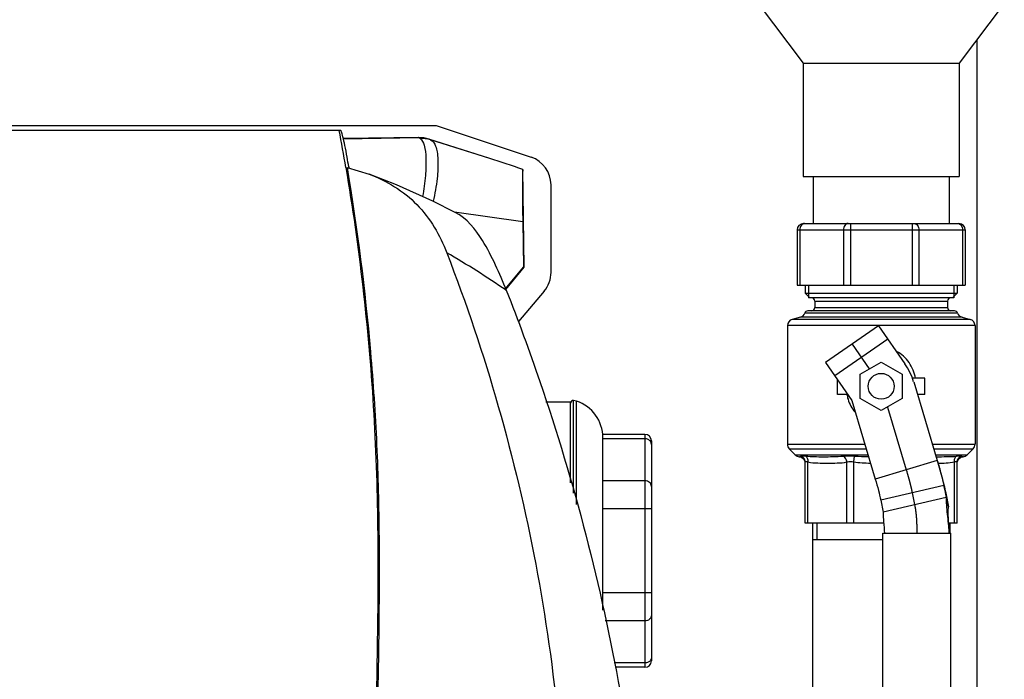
# Model space of a CAD drawing. Header units: millimetres. Extents: x 0 to 4000, y 0 to 3000.
# Tile 58 of 171: x 2010 to 2315, y 545 to 749. Entities that reach past the tile are written whole.
import ezdxf

# ---------------------------------------------------------------- set-up
doc = ezdxf.new("R2010")
doc.units = ezdxf.units.MM
doc.header["$LTSCALE"] = 219.99956
doc.layers.get('0').update_dxf_attribs({"linetype": 'CONTINUOUS'})
doc.layers.add('CURVE', color=7, linetype='CONTINUOUS')
doc.layers.add('SUPERFICI', color=7, linetype='CONTINUOUS')

msp = doc.modelspace()

# ---------------------------------------------------------------- linework, layer by layer
at = {"color": 7, "linetype": 'CONTINUOUS'}
for p, q in [((2238.65, 754.14), (2252.55, 735.64)), ((2314.75, 754.14), (2300.85, 735.64)), ((2306.31, 742.9), (2306.31, 330.21)), ((2252.55, 735.64), (2300.85, 735.64)), ((2252.55, 735.64), (2252.55, 700.64)), ((2300.85, 735.64), (2300.85, 700.64)), ((1882.22, 716.45), (2139.18, 716.45)), ((2139.18, 716.45), (2168.52, 706.64)), ((2109.66, 714.93), (1951.82, 714.93)), ((2133.77, 712.68), (2110.5, 712.37)), ((2155.72, 706.21), (2136.94, 712.21)), ((2111.62, 703.45), (2118.44, 701.4)), ((2112.18, 703.67), (2112.25, 703.26)), ((2166.37, 672.65), (2165.96, 702.86)), ((2252.55, 700.64), (2300.85, 700.64)), ((2255.7, 700.64), (2255.7, 686.14)), ((2297.7, 700.64), (2297.7, 686.14)), ((2174.66, 698.1), (2174.66, 671.04)), ((2165.92, 686.79), (2166.12, 672.65)), ((2252.7, 686.14), (2300.7, 686.14)), ((2250.7, 684.14), (2250.7, 667.14)), ((2302.7, 684.14), (2302.7, 667.14)), ((2160.64, 665.98), (2166.12, 672.65)), ((2160.73, 665.75), (2166.37, 672.65)), ((2166.37, 672.65), (2166.12, 672.65)), ((2250.7, 667.14), (2302.7, 667.14)), ((2253.2, 667.14), (2253.2, 664.64)), ((2300.2, 667.14), (2300.2, 664.64)), ((2172.56, 665.26), (2164.66, 655.85)), ((2253.2, 664.64), (2300.2, 664.64)), ((2253.2, 664.64), (2254.7, 663.14)), ((2300.2, 664.64), (2298.7, 663.14)), ((2299.12, 663.14), (2254.28, 663.14)), ((2256.2, 662.14), (2256.2, 660.14)), ((2297.2, 662.14), (2297.2, 660.14)), ((2299.37, 659.14), (2254.04, 659.14)), ((2247.7, 654.58), (2247.7, 617.92)), ((2251.72, 657.19), (2249.18, 656.51)), ((2301.68, 657.19), (2304.22, 656.51)), ((2305.7, 654.58), (2305.7, 617.92)), ((2270.2, 639.59), (2276.7, 643.35)), ((2276.7, 643.35), (2283.2, 639.59)), ((2270.2, 632.09), (2270.2, 639.59)), ((2283.2, 639.59), (2283.2, 632.09)), ((2263.2, 633.34), (2263.2, 637.77)), ((2290.2, 638.34), (2286.33, 638.34)), ((2290.2, 633.34), (2290.2, 638.34)), ((2266.27, 633.34), (2263.2, 633.34)), ((2290.2, 633.34), (2287.89, 633.34)), ((2180.65, 630.99), (2173.06, 630.99)), ((2180.65, 606.22), (2180.65, 630.99)), ((2180.7, 606.05), (2180.7, 630.66)), ((2182.58, 631.24), (2181.6, 631.46)), ((2181.6, 602.83), (2181.6, 631.46)), ((2276.7, 628.33), (2270.2, 632.09)), ((2283.2, 632.09), (2276.7, 628.33)), ((2203.7, 620.97), (2190.7, 620.97)), ((2190.7, 566.68), (2190.7, 620.97)), ((2205.7, 618.97), (2205.7, 551.01)), ((2250.12, 614.68), (2248.29, 616.5)), ((2303.29, 614.68), (2305.12, 616.5)), ((2253.2, 593.54), (2253.2, 612.47)), ((2300.2, 593.54), (2300.2, 612.47)), ((2296.03, 605.17), (2296.77, 601.44)), ((2276.55, 600.66), (2277.29, 596.94)), ((2296.76, 602.33), (2297.51, 598.6)), ((2297.51, 598.6), (2296.77, 601.44)), ((2277.48, 593.54), (2253.2, 593.54)), ((2255.5, 593.54), (2255.5, 503.54)), ((2300.2, 593.54), (2297.56, 593.54)), ((2297.9, 593.54), (2297.9, 590.42)), ((2277.2, 590.42), (2298.2, 590.42)), ((2277.2, 522.84), (2277.2, 590.42)), ((2298.2, 522.84), (2298.2, 590.42)), ((2255.5, 588.54), (2277.2, 588.54)), ((2203.7, 549.01), (2194.44, 549.01))]:
    msp.add_line(p, q, dxfattribs=at)
at = {"color": 9, "linetype": 'CONTINUOUS'}
for p, q in [((2110.51, 712.35), (2133.77, 712.67)), ((2133.77, 712.67), (2133.77, 712.68)), ((2136.94, 712.21), (2136.94, 712.19)), ((2155.72, 706.21), (2137.37, 712.02)), ((2144.84, 689.71), (2165.92, 686.79)), ((2267.17, 686.14), (2267.17, 667.14)), ((2286.23, 686.14), (2286.23, 667.14)), ((2250.7, 684.14), (2302.7, 684.14)), ((2251.58, 684.14), (2251.58, 667.14)), ((2265.05, 684.14), (2265.05, 667.14)), ((2288.35, 684.14), (2288.35, 667.14)), ((2301.82, 684.14), (2301.82, 667.14)), ((2256.2, 662.14), (2297.2, 662.14)), ((2300.31, 658.47), (2253.09, 658.47)), ((2256.2, 660.14), (2297.2, 660.14)), ((2305.7, 654.58), (2247.7, 654.58)), ((2304.22, 656.51), (2249.18, 656.51)), ((2301.68, 657.19), (2251.72, 657.19)), ((2182.58, 599.29), (2182.58, 631.24)), ((2203.7, 620.97), (2203.7, 549.01)), ((2203.7, 619.63), (2190.7, 619.63)), ((2247.7, 617.92), (2271.64, 617.92)), ((2292.52, 617.92), (2305.7, 617.92)), ((2248.29, 616.5), (2272.06, 616.5)), ((2250.12, 614.68), (2272.61, 614.68)), ((2292.94, 616.5), (2305.12, 616.5)), ((2293.49, 614.68), (2303.29, 614.68)), ((2254.08, 593.54), (2254.08, 612.47)), ((2266.09, 593.54), (2266.09, 612.47)), ((2268.21, 612.47), (2268.48, 614.28)), ((2268.21, 593.54), (2268.21, 612.47)), ((2299.32, 593.54), (2299.32, 612.47)), ((2203.7, 606.64), (2190.7, 606.64)), ((2296.77, 601.44), (2277.29, 596.94)), ((2205.7, 597.98), (2190.7, 597.98)), ((2205.7, 572), (2190.7, 572)), ((2203.7, 563.34), (2191.41, 563.34)), ((2203.7, 550.35), (2194.16, 550.35))]:
    msp.add_line(p, q, dxfattribs=at)
at = {"color": 2, "linetype": 'CONTINUOUS'}
for p, q in [((2254.28, 667.14), (2254.28, 663.14)), ((2299.12, 667.14), (2299.12, 663.14)), ((2256.95, 588.54), (2256.95, 593.54))]:
    msp.add_line(p, q, dxfattribs=at)
at = {"color": 7, "linetype": 'CONTINUOUS'}
for points in [[(2145.08, 689.59), (2138.13, 693.04), (2126.88, 698.07), (2118.44, 701.41)], [(2251.37, 614.1), (2251.69, 614.04), (2252.18, 613.85), (2252.6, 613.53), (2252.92, 613.12), (2253.13, 612.64), (2253.15, 612.46)], [(2300.25, 612.47), (2300.27, 612.62), (2300.47, 613.1), (2300.79, 613.52), (2301.22, 613.84), (2301.71, 614.04), (2302.04, 614.1)]]:
    msp.add_lwpolyline(points, dxfattribs=at)
msp.add_circle((2276.7, 635.84), 4, dxfattribs=at)
for centre, radius, start, end in [((1404.03, 584.73), 717.12, 9.52527, 10.46066), ((1405.33, 581.51), 717.33, 9.80505, 10.04456), ((1933.23, 9), 731.85, 71.45793, 72.30094), ((2165.67, 698.1), 9, 359.9837, 71.5164), ((2252.7, 684.14), 2, 90, 180), ((2300.7, 684.14), 2, 0, 90), ((2165.67, 671.04), 9, 319.9864, 0.0136), ((2255.2, 662.14), 1, 0, 90), ((2298.2, 662.14), 1, 90, 180), ((2251.2, 659.12), 2, 285, 340.8393), ((2254.04, 658.14), 1, 90, 160.8393), ((2255.2, 660.14), 1, 270, 360), ((2298.2, 660.14), 1, 180, 270), ((2299.37, 658.14), 1, 19.1607, 90), ((2302.2, 659.12), 2, 199.1607, 255), ((2249.7, 654.58), 2, 105, 180), ((2303.7, 654.58), 2, 0, 75), ((2181.5, 630.66), 0.8, 82.9945, 180), ((2178.85, 619.99), 11.85, 0, 71.6753), ((2203.7, 618.97), 2, 0, 90), ((2249.7, 617.92), 2, 180, 225), ((2303.7, 617.92), 2, 315, 360), ((2251.53, 616.09), 2, 225, 265.2903), ((2301.87, 616.09), 2, 274.7097, 315), ((2203.7, 551.01), 2, 270, 360)]:
    msp.add_arc(centre, radius, start, end, dxfattribs=at)
at = {"color": 9, "linetype": 'CONTINUOUS'}
for centre, radius, start, end in [((2133.89, 702.6), 10.07, 72.3416, 90.7167), ((1996.67, 425.38), 290.88, 55.643, 59.9246)]:
    msp.add_arc(centre, radius, start, end, dxfattribs=at)
at = {"color": 7, "linetype": 'CONTINUOUS'}
msp.add_ellipse((2133.9, 702.68), major_axis=(-0.14, 10), ratio=0.999848, start_param=-0.32284, end_param=0, dxfattribs=at)
for points, knots in [([(2111.67, 706.62), (2111.45, 707.85), (2111.05, 709.96), (2110.52, 712.38), (2110.15, 713.75), (2109.95, 714.4), (2109.82, 714.73), (2109.71, 714.93), (2109.66, 714.93)], [0, 0, 0, 0, 0.435025, 0.754115, 0.861503, 0.936324, 0.981275, 1, 1, 1, 1]), ([(2111.27, 703.4), (2115.37, 678.97), (2119.66, 641.97), (2121.36, 592.43), (2120.91, 542.87), (2119.18, 481.03), (2116.06, 431.65), (2114.11, 407.02)], [0, 0, 0, 0, 0.250106, 0.37527, 0.500425, 0.750539, 1, 1, 1, 1]), ([(2111.62, 703.45), (2114.8, 684.57), (2118.42, 656.03), (2120.98, 617.8), (2121.66, 589.06), (2121.48, 560.33), (2120.82, 522.07), (2119.8, 493.38), (2118.88, 474.29)], [0, 0, 0, 0, 0.250032, 0.375128, 0.500227, 0.625299, 0.750311, 1, 1, 1, 1]), ([(2118.45, 701.41), (2123.91, 699.37), (2134.3, 693.03), (2140.34, 682.55), (2142.45, 677.1)], [0, 0, 0, 0, 0.499418, 1, 1, 1, 1]), ([(2165.96, 702.86), (2165.88, 702.3), (2165.89, 700.54), (2165.83, 697.12), (2165.86, 692.32), (2165.9, 688.72), (2165.92, 686.79)], [0, 0, 0, 0, 0.104631, 0.327663, 0.640201, 1, 1, 1, 1]), ([(2160.85, 665.46), (2158.76, 670.76), (2154.97, 679.59), (2148.66, 687.74), (2145.08, 689.59)], [0, 0, 0, 0, 0.585587, 1, 1, 1, 1]), ([(2142.45, 677.1), (2154.49, 645.98), (2172.91, 581.46), (2179.37, 514.68), (2179.51, 481.36)], [0, 0, 0, 0, 0.500422, 1, 1, 1, 1]), ([(2160.83, 665.52), (2164.52, 656.2), (2179.37, 615.87), (2190.18, 574.03), (2196, 541.6)], [0, 0, 0, 0, 0.233133, 1, 1, 1, 1]), ([(2296.77, 601.44), (2296.76, 600.67), (2296.84, 598.98), (2297.19, 595.31), (2297.53, 592.41), (2297.7, 590.42)], [0, 0, 0, 0, 0.208789, 0.45945, 1, 1, 1, 1]), ([(2277.29, 596.94), (2277.3, 595.95), (2277.45, 593.77), (2277.63, 591.6), (2277.7, 590.42)], [0, 0, 0, 0, 0.454575, 1, 1, 1, 1]), ([(2297.7, 590.42), (2297.67, 591.89), (2297.51, 594.05), (2297.41, 596.77), (2297.44, 598.04), (2297.51, 598.6)], [0, 0, 0, 0, 0.538816, 0.790425, 1, 1, 1, 1])]:
    msp.add_open_spline(points, degree=3, knots=knots, dxfattribs=at)
at = {"color": 9, "linetype": 'CONTINUOUS'}
for points, knots in [([(2134.19, 712.37), (2134.08, 712.44), (2133.98, 712.54), (2133.77, 712.62), (2133.77, 712.67)], [0, 0, 0, 0, 0.728556, 1, 1, 1, 1]), ([(2134.19, 712.37), (2134.87, 711.95), (2135.81, 709.8), (2136.09, 705.93), (2135.93, 700.58), (2135.38, 696.63), (2134.98, 694.5)], [0, 0, 0, 0, 0.131074, 0.347157, 0.645568, 1, 1, 1, 1]), ([(2137.37, 712.02), (2137.26, 712.06), (2137.17, 712.14), (2136.95, 712.15), (2136.94, 712.19)], [0, 0, 0, 0, 0.733579, 1, 1, 1, 1]), ([(2137.37, 712.02), (2138.17, 711.72), (2139.07, 710.28), (2139.53, 708.11), (2139.84, 704.72), (2139.53, 699.61), (2138.8, 695.33), (2138.26, 693.03)], [0, 0, 0, 0, 0.129315, 0.22413, 0.342391, 0.641582, 1, 1, 1, 1]), ([(2252.99, 686.14), (2252.81, 686.14), (2252.4, 686.02), (2251.94, 685.55), (2251.65, 684.9), (2251.58, 684.4), (2251.58, 684.14)], [0, 0, 0, 0, 0.209483, 0.444656, 0.71201, 1, 1, 1, 1]), ([(2266.47, 686.14), (2266.28, 686.14), (2265.88, 686.02), (2265.42, 685.55), (2265.12, 684.9), (2265.05, 684.4), (2265.05, 684.14)], [0, 0, 0, 0, 0.209483, 0.444656, 0.71201, 1, 1, 1, 1]), ([(2286.94, 686.14), (2287.12, 686.14), (2287.53, 686.02), (2287.99, 685.55), (2288.28, 684.9), (2288.35, 684.4), (2288.35, 684.14)], [0, 0, 0, 0, 0.209483, 0.444656, 0.71201, 1, 1, 1, 1]), ([(2300.41, 686.14), (2300.6, 686.14), (2301, 686.02), (2301.46, 685.55), (2301.76, 684.9), (2301.82, 684.4), (2301.82, 684.14)], [0, 0, 0, 0, 0.209483, 0.444656, 0.71201, 1, 1, 1, 1]), ([(2287.34, 638.35), (2287, 640.06), (2285.65, 643.39), (2282.97, 645.83), (2281.44, 646.64)], [0, 0, 0, 0, 0.50185, 1, 1, 1, 1]), ([(2266.07, 633.33), (2266.17, 632.82), (2266.67, 630.85), (2267.66, 628.99), (2268.63, 627.8)], [0, 0, 0, 0, 0.252444, 1, 1, 1, 1]), ([(2205.43, 618.77), (2205.25, 619.03), (2204.72, 619.48), (2204.04, 619.63), (2203.7, 619.63)], [0, 0, 0, 0, 0.485424, 1, 1, 1, 1]), ([(2251.37, 614.1), (2251.37, 614.1), (2251.39, 614.09), (2251.41, 614.1), (2251.47, 614.11), (2251.57, 614.13), (2251.77, 614.17), (2251.92, 614.23), (2252.01, 614.28)], [0, 0, 0, 0, 0.015542, 0.06211, 0.139567, 0.247788, 0.557172, 1, 1, 1, 1]), ([(2252.01, 614.28), (2252.04, 614.3), (2252.2, 614.36), (2252.37, 614.36), (2252.51, 614.36)], [0, 0, 0, 0, 0.177928, 1, 1, 1, 1]), ([(2253.2, 612.47), (2253.2, 612.85), (2252.97, 613.62), (2252.36, 614.13), (2252.01, 614.28)], [0, 0, 0, 0, 0.498628, 1, 1, 1, 1]), ([(2252.51, 614.36), (2252.58, 614.36), (2252.88, 614.35), (2253.19, 614.31), (2253.43, 614.28)], [0, 0, 0, 0, 0.208964, 1, 1, 1, 1]), ([(2253.2, 612.47), (2253.2, 612.52), (2253.25, 612.62), (2253.37, 612.64), (2253.43, 612.64)], [0, 0, 0, 0, 0.42593, 1, 1, 1, 1]), ([(2254.08, 612.47), (2254.12, 612.83), (2254.07, 613.51), (2253.68, 614.11), (2253.43, 614.28)], [0, 0, 0, 0, 0.545213, 1, 1, 1, 1]), ([(2253.43, 614.28), (2254.28, 614.17), (2256.07, 614.1), (2258.86, 614.09), (2261.89, 614.1), (2263.98, 614.17), (2265.06, 614.28)], [0, 0, 0, 0, 0.220285, 0.460876, 0.721603, 1, 1, 1, 1]), ([(2253.43, 612.64), (2253.47, 612.64), (2253.7, 612.61), (2253.91, 612.53), (2254.08, 612.47)], [0, 0, 0, 0, 0.190273, 1, 1, 1, 1]), ([(2254.08, 612.47), (2255.06, 612.26), (2257.08, 612.11), (2260.08, 612.1), (2263.09, 612.11), (2265.11, 612.26), (2266.09, 612.47)], [0, 0, 0, 0, 0.250297, 0.500001, 0.749704, 1, 1, 1, 1]), ([(2265.06, 614.28), (2265.18, 614.29), (2265.73, 614.34), (2266.27, 614.36), (2266.68, 614.36)], [0, 0, 0, 0, 0.236981, 1, 1, 1, 1]), ([(2266.09, 612.47), (2266.07, 612.66), (2265.93, 613.35), (2265.5, 614.02), (2265.06, 614.28)], [0, 0, 0, 0, 0.271175, 1, 1, 1, 1]), ([(2266.09, 612.47), (2266.16, 612.5), (2266.48, 612.59), (2266.81, 612.64), (2267.06, 612.64)], [0, 0, 0, 0, 0.227499, 1, 1, 1, 1]), ([(2266.68, 614.36), (2266.83, 614.36), (2267.43, 614.36), (2268.03, 614.32), (2268.48, 614.28)], [0, 0, 0, 0, 0.243246, 1, 1, 1, 1]), ([(2267.06, 612.64), (2267.16, 612.64), (2267.54, 612.62), (2267.93, 612.54), (2268.21, 612.47)], [0, 0, 0, 0, 0.241565, 1, 1, 1, 1]), ([(2293.67, 614.1), (2294.77, 614.09), (2296.88, 614.1), (2298.99, 614.15), (2299.97, 614.28)], [0, 0, 0, 0, 0.525347, 1, 1, 1, 1]), ([(2294.25, 612.11), (2295.1, 612.11), (2296.8, 612.14), (2298.49, 612.3), (2299.32, 612.47)], [0, 0, 0, 0, 0.49925, 1, 1, 1, 1]), ([(2299.32, 612.47), (2299.29, 612.83), (2299.33, 613.51), (2299.72, 614.11), (2299.97, 614.28)], [0, 0, 0, 0, 0.545213, 1, 1, 1, 1]), ([(2299.32, 612.47), (2299.45, 612.51), (2299.66, 612.59), (2299.93, 612.65), (2300.15, 612.62), (2300.2, 612.52), (2300.2, 612.47)], [0, 0, 0, 0, 0.396079, 0.684933, 0.865772, 1, 1, 1, 1]), ([(2299.97, 614.28), (2300.28, 614.32), (2300.74, 614.38), (2301.24, 614.36), (2301.39, 614.28)], [0, 0, 0, 0, 0.642701, 1, 1, 1, 1]), ([(2300.2, 612.47), (2300.2, 612.85), (2300.43, 613.62), (2301.05, 614.13), (2301.39, 614.28)], [0, 0, 0, 0, 0.498627, 1, 1, 1, 1]), ([(2301.39, 614.28), (2301.48, 614.23), (2301.64, 614.17), (2301.83, 614.13), (2301.94, 614.11), (2301.99, 614.1), (2302.01, 614.09), (2302.04, 614.1), (2302.04, 614.1)], [0, 0, 0, 0, 0.442834, 0.752215, 0.860435, 0.93789, 0.984458, 1, 1, 1, 1]), ([(2205.7, 604.91), (2205.7, 605.14), (2205.59, 605.6), (2204.98, 606.38), (2204.2, 606.64), (2203.7, 606.64)], [0, 0, 0, 0, 0.235157, 0.480528, 1, 1, 1, 1]), ([(2205.7, 565.07), (2205.7, 564.84), (2205.59, 564.38), (2204.98, 563.6), (2204.2, 563.34), (2203.7, 563.34)], [0, 0, 0, 0, 0.235157, 0.480528, 1, 1, 1, 1]), ([(2205.43, 551.22), (2205.25, 550.95), (2204.72, 550.5), (2204.04, 550.35), (2203.7, 550.35)], [0, 0, 0, 0, 0.485424, 1, 1, 1, 1])]:
    msp.add_open_spline(points, degree=3, knots=knots, dxfattribs=at)
for points in [[(2137.37, 712.02), (2136.35, 712.34), (2135.25, 712.46), (2134.19, 712.37)], [(2205.7, 617.9), (2205.7, 618.2), (2205.6, 618.51), (2205.43, 618.77)], [(2268.21, 612.47), (2269.92, 612.22), (2271.65, 612.16), (2273.38, 612.13)], [(2268.48, 614.28), (2269.91, 614.17), (2271.34, 614.13), (2272.78, 614.12)], [(2205.7, 552.08), (2205.7, 551.78), (2205.6, 551.47), (2205.43, 551.22)]]:
    msp.add_open_spline(points, degree=3, dxfattribs=at)
at = {"layer": 'CURVE', "color": 40, "linetype": 'CONTINUOUS'}
for p, q in [((2267.7, 648.84), (2272.99, 641.2)), ((2278.62, 629.44), (2284.44, 610.04)), ((2286.29, 602.91), (2287.11, 598.82)), ((2287.7, 591.37), (2287.7, 590.42))]:
    msp.add_line(p, q, dxfattribs=at)
for points, knots in [([(2284.44, 610.04), (2284.49, 609.88), (2284.58, 609.56), (2284.69, 609.19), (2284.76, 608.95), (2284.79, 608.84), (2284.82, 608.76), (2284.84, 608.68), (2284.88, 608.54), (2284.94, 608.33), (2285.01, 608.09), (2285.06, 607.88), (2285.11, 607.72), (2285.14, 607.61), (2285.16, 607.53), (2285.18, 607.48), (2285.19, 607.44), (2285.19, 607.42), (2285.2, 607.4), (2285.2, 607.38), (2285.21, 607.34), (2285.23, 607.29), (2285.25, 607.21), (2285.28, 607.08), (2285.34, 606.89), (2285.39, 606.69), (2285.43, 606.54), (2285.46, 606.42), (2285.49, 606.32), (2285.5, 606.26), (2285.51, 606.22), (2285.52, 606.19), (2285.53, 606.16), (2285.54, 606.12), (2285.55, 606.06), (2285.58, 605.96), (2285.61, 605.85), (2285.63, 605.74), (2285.66, 605.63), (2285.69, 605.51), (2285.72, 605.4), (2285.75, 605.29), (2285.77, 605.2), (2285.79, 605.12), (2285.8, 605.07), (2285.81, 605.04), (2285.82, 605.01), (2285.82, 605), (2285.82, 604.99), (2285.83, 604.98), (2285.83, 604.97), (2285.83, 604.94), (2285.84, 604.9), (2285.85, 604.85), (2285.87, 604.8), (2285.88, 604.74), (2285.91, 604.62), (2285.95, 604.45), (2285.99, 604.28), (2286.02, 604.14), (2286.04, 604.06), (2286.06, 603.99), (2286.07, 603.95), (2286.07, 603.92), (2286.08, 603.9), (2286.08, 603.89), (2286.08, 603.87), (2286.09, 603.84), (2286.1, 603.8), (2286.11, 603.74), (2286.13, 603.66), (2286.15, 603.57), (2286.17, 603.44), (2286.22, 603.22), (2286.26, 603.04), (2286.29, 602.91)], [0, 0, 0, 0, 0.0625, 0.125, 0.140625, 0.15625, 0.164062, 0.171875, 0.1875, 0.21875, 0.25, 0.28125, 0.296875, 0.3125, 0.320312, 0.328125, 0.332031, 0.333984, 0.335938, 0.339844, 0.34375, 0.351562, 0.359375, 0.375, 0.40625, 0.4375, 0.453125, 0.46875, 0.484375, 0.492188, 0.496094, 0.5, 0.503906, 0.507812, 0.515625, 0.53125, 0.546875, 0.5625, 0.578125, 0.59375, 0.609375, 0.625, 0.640625, 0.648438, 0.65625, 0.660156, 0.664062, 0.666016, 0.666992, 0.667969, 0.669922, 0.671875, 0.679688, 0.6875, 0.695312, 0.703125, 0.71875, 0.75, 0.78125, 0.796875, 0.8125, 0.820312, 0.828125, 0.832031, 0.833984, 0.835938, 0.839844, 0.84375, 0.851562, 0.859375, 0.875, 0.890625, 0.90625, 0.9375, 1, 1, 1, 1]), ([(2287.11, 598.82), (2287.13, 598.7), (2287.16, 598.51), (2287.2, 598.29), (2287.22, 598.17), (2287.24, 598.07), (2287.25, 597.99), (2287.26, 597.93), (2287.27, 597.89), (2287.27, 597.86), (2287.28, 597.84), (2287.28, 597.83), (2287.28, 597.82), (2287.28, 597.81), (2287.28, 597.8), (2287.29, 597.77), (2287.29, 597.73), (2287.3, 597.68), (2287.3, 597.63), (2287.31, 597.56), (2287.33, 597.43), (2287.35, 597.26), (2287.38, 597.08), (2287.39, 596.96), (2287.4, 596.89), (2287.41, 596.84), (2287.42, 596.78), (2287.42, 596.74), (2287.42, 596.72), (2287.43, 596.7), (2287.43, 596.69), (2287.43, 596.67), (2287.43, 596.65), (2287.44, 596.61), (2287.44, 596.56), (2287.45, 596.48), (2287.46, 596.39), (2287.47, 596.27), (2287.48, 596.16), (2287.49, 596.04), (2287.5, 595.93), (2287.51, 595.81), (2287.52, 595.72), (2287.53, 595.64), (2287.53, 595.58), (2287.54, 595.53), (2287.54, 595.5), (2287.54, 595.48), (2287.54, 595.47), (2287.55, 595.45), (2287.55, 595.43), (2287.55, 595.39), (2287.55, 595.34), (2287.56, 595.28), (2287.56, 595.2), (2287.57, 595.1), (2287.58, 594.97), (2287.59, 594.85), (2287.59, 594.73), (2287.6, 594.61), (2287.61, 594.48), (2287.62, 594.36), (2287.62, 594.27), (2287.63, 594.21), (2287.63, 594.18), (2287.63, 594.16), (2287.63, 594.14), (2287.63, 594.1), (2287.64, 594.05), (2287.64, 593.96), (2287.64, 593.86), (2287.65, 593.69), (2287.66, 593.47), (2287.67, 593.26), (2287.67, 593.09), (2287.68, 592.98), (2287.68, 592.9), (2287.68, 592.85), (2287.68, 592.81), (2287.68, 592.79), (2287.68, 592.76), (2287.68, 592.74), (2287.69, 592.67), (2287.69, 592.57), (2287.69, 592.44), (2287.69, 592.3), (2287.69, 592.12), (2287.7, 591.81), (2287.7, 591.55), (2287.7, 591.37)], [0, 0, 0, 0, 0.0625, 0.09375, 0.109375, 0.125, 0.140625, 0.148438, 0.15625, 0.160156, 0.164062, 0.166016, 0.166992, 0.167969, 0.169922, 0.171875, 0.179688, 0.1875, 0.195312, 0.203125, 0.21875, 0.25, 0.28125, 0.296875, 0.304688, 0.3125, 0.320312, 0.328125, 0.330078, 0.332031, 0.333984, 0.335938, 0.339844, 0.34375, 0.351562, 0.359375, 0.375, 0.390625, 0.40625, 0.421875, 0.4375, 0.453125, 0.46875, 0.476562, 0.484375, 0.492188, 0.496094, 0.498047, 0.5, 0.501953, 0.503906, 0.507812, 0.515625, 0.523438, 0.53125, 0.546875, 0.5625, 0.578125, 0.59375, 0.609375, 0.625, 0.640625, 0.65625, 0.660156, 0.664062, 0.666016, 0.667969, 0.671875, 0.679688, 0.6875, 0.703125, 0.71875, 0.75, 0.78125, 0.796875, 0.8125, 0.820312, 0.828125, 0.832031, 0.833984, 0.835938, 0.839844, 0.84375, 0.859375, 0.875, 0.890625, 0.90625, 0.9375, 1, 1, 1, 1])]:
    msp.add_open_spline(points, degree=3, knots=knots, dxfattribs=at)
at = {"layer": 'SUPERFICI', "color": 7, "linetype": 'CONTINUOUS'}
for p, q in [((2275.92, 654.53), (2259.48, 643.15)), ((2275.92, 654.53), (2284.02, 642.83)), ((2259.48, 643.15), (2267.58, 631.45)), ((2286.74, 637.2), (2294.02, 612.92)), ((2267.58, 631.45), (2274.86, 607.17))]:
    msp.add_line(p, q, dxfattribs=at)
at = {"layer": 'SUPERFICI', "color": 9, "linetype": 'CONTINUOUS'}
for p, q in [((2278.77, 650.42), (2262.33, 639.04)), ((2294.02, 612.92), (2274.86, 607.17)), ((2296.03, 605.17), (2276.55, 600.66)), ((2296.76, 602.33), (2296.03, 605.17))]:
    msp.add_line(p, q, dxfattribs=at)
at = {"layer": 'SUPERFICI', "color": 7, "linetype": 'CONTINUOUS'}
msp.add_arc((2267.58, 631.45), 20, 16.6992, 34.6952, dxfattribs=at)
for points, knots in [([(2294.02, 612.92), (2294.59, 611.01), (2295.58, 607.5), (2296.44, 603.95), (2296.76, 602.33)], [0, 0, 0, 0, 0.54562, 1, 1, 1, 1]), ([(2294.02, 612.92), (2294.44, 611.52), (2295.16, 608.95), (2295.79, 606.36), (2296.03, 605.17)], [0, 0, 0, 0, 0.54562, 1, 1, 1, 1]), ([(2274.86, 607.17), (2275.21, 606), (2275.82, 603.84), (2276.35, 601.66), (2276.55, 600.66)], [0, 0, 0, 0, 0.545628, 1, 1, 1, 1])]:
    msp.add_open_spline(points, degree=3, knots=knots, dxfattribs=at)

doc.saveas('drawing.dxf')
